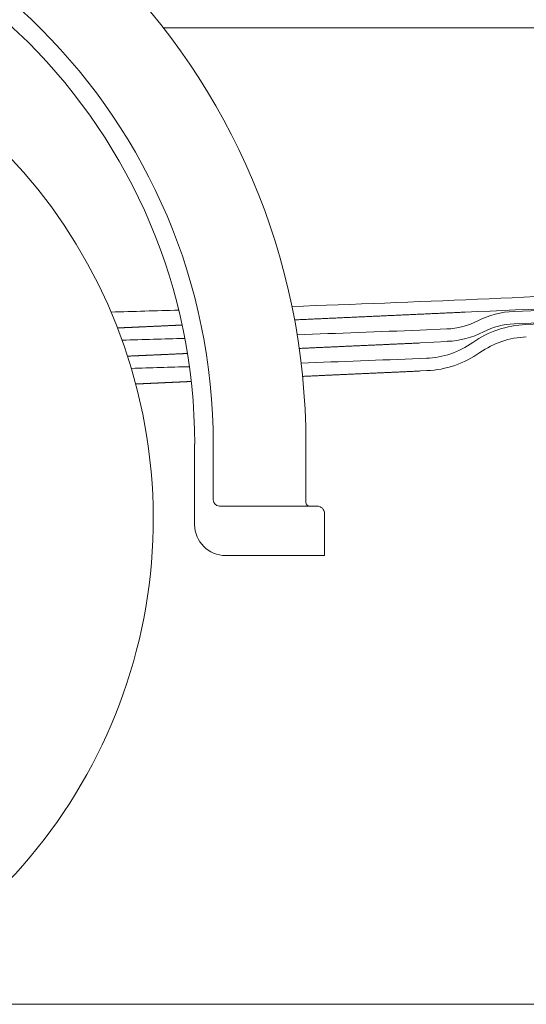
# Model space of a CAD drawing. Header units: metres. Extents: x -167 to 262, y -186 to 508.
# Tile 36 of 161: x 241.521 to 241.93, y -177.592 to -176.796. Entities that reach past the tile are written whole.
import ezdxf

# ---------------------------------------------------------------- set-up
doc = ezdxf.new("R2010")
doc.units = ezdxf.units.M
doc.header["$MEASUREMENT"] = 0

msp = doc.modelspace()

# ---------------------------------------------------------------- linework, layer by layer
at = {"color": 7, "linetype": 'Continuous', "lineweight": 13}
for p, q in [((241.90392, -176.80265), (241.63736, -176.80265)), ((242.75815, -176.80265), (241.71259, -176.80265)), ((242.04438, -177.02681), (241.92027, -177.03184)), ((242.04438, -177.02681), (241.92027, -177.03184)), ((242.04804, -177.03666), (241.92068, -177.04182)), ((242.04804, -177.03666), (241.92068, -177.04182)), ((242.04844, -177.03763), (241.93001, -177.04243)), ((242.04844, -177.03763), (241.93001, -177.04243)), ((241.86633, -177.04602), (241.84439, -177.04691)), ((241.86633, -177.04602), (241.84439, -177.04691)), ((241.86673, -177.056), (241.84482, -177.05731)), ((241.86673, -177.056), (241.84482, -177.05731)), ((241.84978, -177.06967), (241.84464, -177.06987)), ((241.85018, -177.07964), (241.84505, -177.07995)), ((241.66266, -177.13919), (241.66266, -177.2041)), ((241.67764, -177.13919), (241.67764, -177.18413)), ((241.75254, -177.13919), (241.75254, -177.18612)), ((241.68264, -177.18912), (241.76153, -177.18912)), ((241.76752, -177.22907), (241.76752, -177.19511)), ((241.68763, -177.22907), (241.76752, -177.22907)), ((246.01765, -177.59157), (235.55049, -177.59157))]:
    msp.add_line(p, q, dxfattribs=at)
at = {"color": 7, "linetype": 'Continuous', "lineweight": 13, "flags": 128}
for points in [[(241.88101, -177.0324), (241.87993, -177.03245), (241.87885, -177.0325), (241.87778, -177.03255), (241.8767, -177.0326), (241.87563, -177.03264), (241.87455, -177.03269), (241.87347, -177.03274), (241.8724, -177.03279), (241.87132, -177.03284), (241.87025, -177.03289), (241.86917, -177.03294), (241.86809, -177.03299), (241.86702, -177.03304), (241.86594, -177.03309), (241.86487, -177.03314), (241.86379, -177.03319), (241.86271, -177.03323), (241.86164, -177.03328), (241.86056, -177.03333), (241.85948, -177.03338), (241.85841, -177.03343), (241.85733, -177.03348), (241.85626, -177.03353), (241.85518, -177.03358), (241.8541, -177.03363), (241.85303, -177.03368), (241.85195, -177.03373), (241.85088, -177.03377), (241.8498, -177.03382), (241.84872, -177.03387), (241.84765, -177.03392), (241.84657, -177.03397), (241.8455, -177.03402), (241.84442, -177.03407), (241.84334, -177.03412), (241.84227, -177.03417), (241.84119, -177.03422), (241.84011, -177.03427), (241.83904, -177.03432), (241.83796, -177.03436), (241.83689, -177.03441), (241.83581, -177.03446), (241.83473, -177.03451), (241.83366, -177.03456), (241.83258, -177.03461), (241.83151, -177.03466), (241.83043, -177.03471), (241.82935, -177.03476), (241.82828, -177.03481), (241.8272, -177.03486), (241.82613, -177.0349), (241.82505, -177.03495), (241.82397, -177.035), (241.8229, -177.03505), (241.82182, -177.0351), (241.82075, -177.03515), (241.81967, -177.0352), (241.81859, -177.03525), (241.81752, -177.0353), (241.81644, -177.03535), (241.81536, -177.0354), (241.81429, -177.03544), (241.81321, -177.03549), (241.81214, -177.03554), (241.81106, -177.03559), (241.80998, -177.03564), (241.80891, -177.03569), (241.80783, -177.03574), (241.80676, -177.03579), (241.80568, -177.03584), (241.8046, -177.03589), (241.80353, -177.03594), (241.80245, -177.03599), (241.80138, -177.03603), (241.8003, -177.03608), (241.79922, -177.03613), (241.79815, -177.03618), (241.79707, -177.03623), (241.79599, -177.03628), (241.79492, -177.03633), (241.79384, -177.03638), (241.79277, -177.03643), (241.79169, -177.03648), (241.79061, -177.03653), (241.78954, -177.03657), (241.78846, -177.03662), (241.78739, -177.03667), (241.78631, -177.03672), (241.78523, -177.03677), (241.78416, -177.03682), (241.78308, -177.03687), (241.78201, -177.03692), (241.78093, -177.03697), (241.77985, -177.03702), (241.77878, -177.03707), (241.7777, -177.03712), (241.77662, -177.03716), (241.77555, -177.03721), (241.77447, -177.03726), (241.7734, -177.03731), (241.77232, -177.03736), (241.77124, -177.03741), (241.77017, -177.03746), (241.76909, -177.03751), (241.76802, -177.03756), (241.76694, -177.03761), (241.76586, -177.03766), (241.76479, -177.0377), (241.76371, -177.03775), (241.76264, -177.0378), (241.76156, -177.03785), (241.76048, -177.0379), (241.75941, -177.03795), (241.75833, -177.038), (241.75726, -177.03805), (241.75618, -177.0381), (241.7551, -177.03815), (241.75403, -177.0382), (241.75295, -177.03825), (241.75187, -177.03829), (241.7508, -177.03834), (241.74972, -177.03839), (241.74865, -177.03844), (241.74757, -177.03849), (241.74649, -177.03854), (241.74542, -177.03859), (241.74434, -177.03864), (241.74327, -177.03869)], [(241.88101, -177.0324), (241.87993, -177.03245), (241.87885, -177.0325), (241.87778, -177.03255), (241.8767, -177.0326), (241.87563, -177.03264), (241.87455, -177.03269), (241.87347, -177.03274), (241.8724, -177.03279), (241.87132, -177.03284), (241.87025, -177.03289), (241.86917, -177.03294), (241.86809, -177.03299), (241.86702, -177.03304), (241.86594, -177.03309), (241.86487, -177.03314), (241.86379, -177.03319), (241.86271, -177.03323), (241.86164, -177.03328), (241.86056, -177.03333), (241.85948, -177.03338), (241.85841, -177.03343), (241.85733, -177.03348), (241.85626, -177.03353), (241.85518, -177.03358), (241.8541, -177.03363), (241.85303, -177.03368), (241.85195, -177.03373), (241.85088, -177.03377), (241.8498, -177.03382), (241.84872, -177.03387), (241.84765, -177.03392), (241.84657, -177.03397), (241.8455, -177.03402), (241.84442, -177.03407), (241.84334, -177.03412), (241.84227, -177.03417), (241.84119, -177.03422), (241.84011, -177.03427), (241.83904, -177.03432), (241.83796, -177.03436), (241.83689, -177.03441), (241.83581, -177.03446), (241.83473, -177.03451), (241.83366, -177.03456), (241.83258, -177.03461), (241.83151, -177.03466), (241.83043, -177.03471), (241.82935, -177.03476), (241.82828, -177.03481), (241.8272, -177.03486), (241.82613, -177.0349), (241.82505, -177.03495), (241.82397, -177.035), (241.8229, -177.03505), (241.82182, -177.0351), (241.82075, -177.03515), (241.81967, -177.0352), (241.81859, -177.03525), (241.81752, -177.0353), (241.81644, -177.03535), (241.81536, -177.0354), (241.81429, -177.03544), (241.81321, -177.03549), (241.81214, -177.03554), (241.81106, -177.03559), (241.80998, -177.03564), (241.80891, -177.03569), (241.80783, -177.03574), (241.80676, -177.03579), (241.80568, -177.03584), (241.8046, -177.03589), (241.80353, -177.03594), (241.80245, -177.03599), (241.80138, -177.03603), (241.8003, -177.03608), (241.79922, -177.03613), (241.79815, -177.03618), (241.79707, -177.03623), (241.79599, -177.03628), (241.79492, -177.03633), (241.79384, -177.03638), (241.79277, -177.03643), (241.79169, -177.03648), (241.79061, -177.03653), (241.78954, -177.03657), (241.78846, -177.03662), (241.78739, -177.03667), (241.78631, -177.03672), (241.78523, -177.03677), (241.78416, -177.03682), (241.78308, -177.03687), (241.78201, -177.03692), (241.78093, -177.03697), (241.77985, -177.03702), (241.77878, -177.03707), (241.7777, -177.03712), (241.77662, -177.03716), (241.77555, -177.03721), (241.77447, -177.03726), (241.7734, -177.03731), (241.77232, -177.03736), (241.77124, -177.03741), (241.77017, -177.03746), (241.76909, -177.03751), (241.76802, -177.03756), (241.76694, -177.03761), (241.76586, -177.03766), (241.76479, -177.0377), (241.76371, -177.03775), (241.76264, -177.0378), (241.76156, -177.03785), (241.76048, -177.0379), (241.75941, -177.03795), (241.75833, -177.038), (241.75726, -177.03805), (241.75618, -177.0381), (241.7551, -177.03815), (241.75403, -177.0382), (241.75295, -177.03825), (241.75187, -177.03829), (241.7508, -177.03834), (241.74972, -177.03839), (241.74865, -177.03844), (241.74757, -177.03849), (241.74649, -177.03854), (241.74542, -177.03859), (241.74434, -177.03864), (241.74327, -177.03869)], [(241.65244, -177.04283), (241.65204, -177.04285), (241.65163, -177.04287), (241.65122, -177.04289), (241.65082, -177.04291), (241.65041, -177.04293), (241.65001, -177.04295), (241.6496, -177.04296), (241.64919, -177.04298), (241.64879, -177.043), (241.64838, -177.04302), (241.64797, -177.04304), (241.64757, -177.04306), (241.64716, -177.04308), (241.64675, -177.04309), (241.64635, -177.04311), (241.64594, -177.04313), (241.64554, -177.04315), (241.64513, -177.04317), (241.64472, -177.04319), (241.64432, -177.04321), (241.64391, -177.04322), (241.6435, -177.04324), (241.6431, -177.04326), (241.64269, -177.04328), (241.64229, -177.0433), (241.64188, -177.04332), (241.64147, -177.04333), (241.64107, -177.04335), (241.64066, -177.04337), (241.64025, -177.04339), (241.63985, -177.04341), (241.63944, -177.04343), (241.63903, -177.04345), (241.63863, -177.04346), (241.63822, -177.04348), (241.63782, -177.0435), (241.63741, -177.04352), (241.637, -177.04354), (241.6366, -177.04356), (241.63619, -177.04358), (241.63578, -177.04359), (241.63538, -177.04361), (241.63497, -177.04363), (241.63456, -177.04365), (241.63416, -177.04367), (241.63375, -177.04369), (241.63335, -177.04371), (241.63294, -177.04372), (241.63253, -177.04374), (241.63213, -177.04376), (241.63172, -177.04378), (241.63131, -177.0438), (241.63091, -177.04382), (241.6305, -177.04384), (241.6301, -177.04385), (241.62969, -177.04387), (241.62928, -177.04389), (241.62888, -177.04391), (241.62847, -177.04393), (241.62806, -177.04395), (241.62766, -177.04397), (241.62725, -177.04398), (241.62684, -177.044), (241.62644, -177.04402), (241.62603, -177.04404), (241.62563, -177.04406), (241.62522, -177.04408), (241.62481, -177.0441), (241.62441, -177.04411), (241.624, -177.04413), (241.62359, -177.04415), (241.62319, -177.04417), (241.62278, -177.04419), (241.62237, -177.04421), (241.62197, -177.04423), (241.62156, -177.04424), (241.62116, -177.04426), (241.62075, -177.04428), (241.62034, -177.0443), (241.61994, -177.04432), (241.61953, -177.04434), (241.61912, -177.04436), (241.61872, -177.04437), (241.61831, -177.04439), (241.6179, -177.04441), (241.6175, -177.04443), (241.61709, -177.04445), (241.61669, -177.04447), (241.61628, -177.04449), (241.61587, -177.0445), (241.61547, -177.04452), (241.61506, -177.04454), (241.61465, -177.04456), (241.61425, -177.04458), (241.61384, -177.0446), (241.61344, -177.04461), (241.61303, -177.04463), (241.61262, -177.04465), (241.61222, -177.04467), (241.61181, -177.04469), (241.6114, -177.04471), (241.611, -177.04473), (241.61059, -177.04474), (241.61018, -177.04476), (241.60978, -177.04478), (241.60937, -177.0448), (241.60897, -177.04482), (241.60856, -177.04484), (241.60815, -177.04486), (241.60775, -177.04487), (241.60734, -177.04489), (241.60693, -177.04491), (241.60653, -177.04493), (241.60612, -177.04495), (241.60571, -177.04497), (241.60531, -177.04499), (241.6049, -177.045), (241.6045, -177.04502), (241.60409, -177.04504), (241.60368, -177.04506), (241.60328, -177.04508), (241.60287, -177.0451), (241.60246, -177.04512), (241.60206, -177.04513), (241.60165, -177.04515), (241.60124, -177.04517), (241.60084, -177.04519), (241.60043, -177.04521)], [(241.65244, -177.04283), (241.65204, -177.04285), (241.65163, -177.04287), (241.65122, -177.04289), (241.65082, -177.04291), (241.65041, -177.04293), (241.65001, -177.04295), (241.6496, -177.04296), (241.64919, -177.04298), (241.64879, -177.043), (241.64838, -177.04302), (241.64797, -177.04304), (241.64757, -177.04306), (241.64716, -177.04308), (241.64675, -177.04309), (241.64635, -177.04311), (241.64594, -177.04313), (241.64554, -177.04315), (241.64513, -177.04317), (241.64472, -177.04319), (241.64432, -177.04321), (241.64391, -177.04322), (241.6435, -177.04324), (241.6431, -177.04326), (241.64269, -177.04328), (241.64229, -177.0433), (241.64188, -177.04332), (241.64147, -177.04333), (241.64107, -177.04335), (241.64066, -177.04337), (241.64025, -177.04339), (241.63985, -177.04341), (241.63944, -177.04343), (241.63903, -177.04345), (241.63863, -177.04346), (241.63822, -177.04348), (241.63782, -177.0435), (241.63741, -177.04352), (241.637, -177.04354), (241.6366, -177.04356), (241.63619, -177.04358), (241.63578, -177.04359), (241.63538, -177.04361), (241.63497, -177.04363), (241.63456, -177.04365), (241.63416, -177.04367), (241.63375, -177.04369), (241.63335, -177.04371), (241.63294, -177.04372), (241.63253, -177.04374), (241.63213, -177.04376), (241.63172, -177.04378), (241.63131, -177.0438), (241.63091, -177.04382), (241.6305, -177.04384), (241.6301, -177.04385), (241.62969, -177.04387), (241.62928, -177.04389), (241.62888, -177.04391), (241.62847, -177.04393), (241.62806, -177.04395), (241.62766, -177.04397), (241.62725, -177.04398), (241.62684, -177.044), (241.62644, -177.04402), (241.62603, -177.04404), (241.62563, -177.04406), (241.62522, -177.04408), (241.62481, -177.0441), (241.62441, -177.04411), (241.624, -177.04413), (241.62359, -177.04415), (241.62319, -177.04417), (241.62278, -177.04419), (241.62237, -177.04421), (241.62197, -177.04423), (241.62156, -177.04424), (241.62116, -177.04426), (241.62075, -177.04428), (241.62034, -177.0443), (241.61994, -177.04432), (241.61953, -177.04434), (241.61912, -177.04436), (241.61872, -177.04437), (241.61831, -177.04439), (241.6179, -177.04441), (241.6175, -177.04443), (241.61709, -177.04445), (241.61669, -177.04447), (241.61628, -177.04449), (241.61587, -177.0445), (241.61547, -177.04452), (241.61506, -177.04454), (241.61465, -177.04456), (241.61425, -177.04458), (241.61384, -177.0446), (241.61344, -177.04461), (241.61303, -177.04463), (241.61262, -177.04465), (241.61222, -177.04467), (241.61181, -177.04469), (241.6114, -177.04471), (241.611, -177.04473), (241.61059, -177.04474), (241.61018, -177.04476), (241.60978, -177.04478), (241.60937, -177.0448), (241.60897, -177.04482), (241.60856, -177.04484), (241.60815, -177.04486), (241.60775, -177.04487), (241.60734, -177.04489), (241.60693, -177.04491), (241.60653, -177.04493), (241.60612, -177.04495), (241.60571, -177.04497), (241.60531, -177.04499), (241.6049, -177.045), (241.6045, -177.04502), (241.60409, -177.04504), (241.60368, -177.04506), (241.60328, -177.04508), (241.60287, -177.0451), (241.60246, -177.04512), (241.60206, -177.04513), (241.60165, -177.04515), (241.60124, -177.04517), (241.60084, -177.04519), (241.60043, -177.04521)], [(241.84482, -177.05731), (241.84405, -177.05735), (241.84329, -177.05738), (241.84252, -177.05741), (241.84176, -177.05745), (241.841, -177.05748), (241.84023, -177.05752), (241.83947, -177.05755), (241.8387, -177.05759), (241.83794, -177.05762), (241.83718, -177.05766), (241.83641, -177.05769), (241.83565, -177.05773), (241.83489, -177.05776), (241.83412, -177.05779), (241.83336, -177.05783), (241.83259, -177.05786), (241.83183, -177.0579), (241.83107, -177.05793), (241.8303, -177.05797), (241.82954, -177.058), (241.82878, -177.05804), (241.82801, -177.05807), (241.82725, -177.0581), (241.82648, -177.05814), (241.82572, -177.05817), (241.82496, -177.05821), (241.82419, -177.05824), (241.82343, -177.05828), (241.82266, -177.05831), (241.8219, -177.05835), (241.82114, -177.05838), (241.82037, -177.05841), (241.81961, -177.05845), (241.81885, -177.05848), (241.81808, -177.05852), (241.81732, -177.05855), (241.81655, -177.05859), (241.81579, -177.05862), (241.81503, -177.05866), (241.81426, -177.05869), (241.8135, -177.05872), (241.81274, -177.05876), (241.81197, -177.05879), (241.81121, -177.05883), (241.81044, -177.05886), (241.80968, -177.0589), (241.80892, -177.05893), (241.80815, -177.05897), (241.80739, -177.059), (241.80663, -177.05904), (241.80586, -177.05907), (241.8051, -177.0591), (241.80433, -177.05914), (241.80357, -177.05917), (241.80281, -177.05921), (241.80204, -177.05924), (241.80128, -177.05928), (241.80051, -177.05931), (241.79975, -177.05935), (241.79899, -177.05938), (241.79822, -177.05941), (241.79746, -177.05945), (241.7967, -177.05948), (241.79593, -177.05952), (241.79517, -177.05955), (241.7944, -177.05959), (241.79364, -177.05962), (241.79288, -177.05966), (241.79211, -177.05969), (241.79135, -177.05972), (241.79059, -177.05976), (241.78982, -177.05979), (241.78906, -177.05983), (241.78829, -177.05986), (241.78753, -177.0599), (241.78677, -177.05993), (241.786, -177.05997), (241.78524, -177.06), (241.78447, -177.06003), (241.78371, -177.06007), (241.78295, -177.0601), (241.78218, -177.06014), (241.78142, -177.06017), (241.78066, -177.06021), (241.77989, -177.06024), (241.77913, -177.06028), (241.77836, -177.06031), (241.7776, -177.06035), (241.77684, -177.06038), (241.77607, -177.06041), (241.77531, -177.06045), (241.77455, -177.06048), (241.77378, -177.06052), (241.77302, -177.06055), (241.77225, -177.06059), (241.77149, -177.06062), (241.77073, -177.06066), (241.76996, -177.06069), (241.7692, -177.06072), (241.76844, -177.06076), (241.76767, -177.06079), (241.76691, -177.06083), (241.76614, -177.06086), (241.76538, -177.0609), (241.76462, -177.06093), (241.76385, -177.06097), (241.76309, -177.061), (241.76232, -177.06103), (241.76156, -177.06107), (241.7608, -177.0611), (241.76003, -177.06114), (241.75927, -177.06117), (241.75851, -177.06121), (241.75774, -177.06124), (241.75698, -177.06128), (241.75621, -177.06131), (241.75545, -177.06134), (241.75469, -177.06138), (241.75392, -177.06141), (241.75316, -177.06145), (241.7524, -177.06148), (241.75163, -177.06152), (241.75087, -177.06155), (241.7501, -177.06159), (241.74934, -177.06162), (241.74858, -177.06166), (241.74781, -177.06169), (241.74705, -177.06172)], [(241.84482, -177.05731), (241.84405, -177.05735), (241.84329, -177.05738), (241.84252, -177.05741), (241.84176, -177.05745), (241.841, -177.05748), (241.84023, -177.05752), (241.83947, -177.05755), (241.8387, -177.05759), (241.83794, -177.05762), (241.83718, -177.05766), (241.83641, -177.05769), (241.83565, -177.05773), (241.83489, -177.05776), (241.83412, -177.05779), (241.83336, -177.05783), (241.83259, -177.05786), (241.83183, -177.0579), (241.83107, -177.05793), (241.8303, -177.05797), (241.82954, -177.058), (241.82878, -177.05804), (241.82801, -177.05807), (241.82725, -177.0581), (241.82648, -177.05814), (241.82572, -177.05817), (241.82496, -177.05821), (241.82419, -177.05824), (241.82343, -177.05828), (241.82266, -177.05831), (241.8219, -177.05835), (241.82114, -177.05838), (241.82037, -177.05841), (241.81961, -177.05845), (241.81885, -177.05848), (241.81808, -177.05852), (241.81732, -177.05855), (241.81655, -177.05859), (241.81579, -177.05862), (241.81503, -177.05866), (241.81426, -177.05869), (241.8135, -177.05872), (241.81274, -177.05876), (241.81197, -177.05879), (241.81121, -177.05883), (241.81044, -177.05886), (241.80968, -177.0589), (241.80892, -177.05893), (241.80815, -177.05897), (241.80739, -177.059), (241.80663, -177.05904), (241.80586, -177.05907), (241.8051, -177.0591), (241.80433, -177.05914), (241.80357, -177.05917), (241.80281, -177.05921), (241.80204, -177.05924), (241.80128, -177.05928), (241.80051, -177.05931), (241.79975, -177.05935), (241.79899, -177.05938), (241.79822, -177.05941), (241.79746, -177.05945), (241.7967, -177.05948), (241.79593, -177.05952), (241.79517, -177.05955), (241.7944, -177.05959), (241.79364, -177.05962), (241.79288, -177.05966), (241.79211, -177.05969), (241.79135, -177.05972), (241.79059, -177.05976), (241.78982, -177.05979), (241.78906, -177.05983), (241.78829, -177.05986), (241.78753, -177.0599), (241.78677, -177.05993), (241.786, -177.05997), (241.78524, -177.06), (241.78447, -177.06003), (241.78371, -177.06007), (241.78295, -177.0601), (241.78218, -177.06014), (241.78142, -177.06017), (241.78066, -177.06021), (241.77989, -177.06024), (241.77913, -177.06028), (241.77836, -177.06031), (241.7776, -177.06035), (241.77684, -177.06038), (241.77607, -177.06041), (241.77531, -177.06045), (241.77455, -177.06048), (241.77378, -177.06052), (241.77302, -177.06055), (241.77225, -177.06059), (241.77149, -177.06062), (241.77073, -177.06066), (241.76996, -177.06069), (241.7692, -177.06072), (241.76844, -177.06076), (241.76767, -177.06079), (241.76691, -177.06083), (241.76614, -177.06086), (241.76538, -177.0609), (241.76462, -177.06093), (241.76385, -177.06097), (241.76309, -177.061), (241.76232, -177.06103), (241.76156, -177.06107), (241.7608, -177.0611), (241.76003, -177.06114), (241.75927, -177.06117), (241.75851, -177.06121), (241.75774, -177.06124), (241.75698, -177.06128), (241.75621, -177.06131), (241.75545, -177.06134), (241.75469, -177.06138), (241.75392, -177.06141), (241.75316, -177.06145), (241.7524, -177.06148), (241.75163, -177.06152), (241.75087, -177.06155), (241.7501, -177.06159), (241.74934, -177.06162), (241.74858, -177.06166), (241.74781, -177.06169), (241.74705, -177.06172)], [(241.65676, -177.0658), (241.65639, -177.06582), (241.65601, -177.06583), (241.65563, -177.06585), (241.65525, -177.06587), (241.65488, -177.06588), (241.6545, -177.0659), (241.65412, -177.06592), (241.65375, -177.06594), (241.65337, -177.06595), (241.65299, -177.06597), (241.65262, -177.06599), (241.65224, -177.066), (241.65186, -177.06602), (241.65149, -177.06604), (241.65111, -177.06605), (241.65073, -177.06607), (241.65036, -177.06609), (241.64998, -177.06611), (241.6496, -177.06612), (241.64922, -177.06614), (241.64885, -177.06616), (241.64847, -177.06617), (241.64809, -177.06619), (241.64772, -177.06621), (241.64734, -177.06622), (241.64696, -177.06624), (241.64659, -177.06626), (241.64621, -177.06628), (241.64583, -177.06629), (241.64546, -177.06631), (241.64508, -177.06633), (241.6447, -177.06634), (241.64433, -177.06636), (241.64395, -177.06638), (241.64357, -177.06639), (241.64319, -177.06641), (241.64282, -177.06643), (241.64244, -177.06645), (241.64206, -177.06646), (241.64169, -177.06648), (241.64131, -177.0665), (241.64093, -177.06651), (241.64056, -177.06653), (241.64018, -177.06655), (241.6398, -177.06656), (241.63943, -177.06658), (241.63905, -177.0666), (241.63867, -177.06662), (241.63829, -177.06663), (241.63792, -177.06665), (241.63754, -177.06667), (241.63716, -177.06668), (241.63679, -177.0667), (241.63641, -177.06672), (241.63603, -177.06673), (241.63566, -177.06675), (241.63528, -177.06677), (241.6349, -177.06679), (241.63453, -177.0668), (241.63415, -177.06682), (241.63377, -177.06684), (241.6334, -177.06685), (241.63302, -177.06687), (241.63264, -177.06689), (241.63226, -177.0669), (241.63189, -177.06692), (241.63151, -177.06694), (241.63113, -177.06696), (241.63076, -177.06697), (241.63038, -177.06699), (241.63, -177.06701), (241.62963, -177.06702), (241.62925, -177.06704), (241.62887, -177.06706), (241.6285, -177.06708), (241.62812, -177.06709), (241.62774, -177.06711), (241.62736, -177.06713), (241.62699, -177.06714), (241.62661, -177.06716), (241.62623, -177.06718), (241.62586, -177.06719), (241.62548, -177.06721), (241.6251, -177.06723), (241.62473, -177.06725), (241.62435, -177.06726), (241.62397, -177.06728), (241.6236, -177.0673), (241.62322, -177.06731), (241.62284, -177.06733), (241.62247, -177.06735), (241.62209, -177.06736), (241.62171, -177.06738), (241.62133, -177.0674), (241.62096, -177.06742), (241.62058, -177.06743), (241.6202, -177.06745), (241.61983, -177.06747), (241.61945, -177.06748), (241.61907, -177.0675), (241.6187, -177.06752), (241.61832, -177.06753), (241.61794, -177.06755), (241.61757, -177.06757), (241.61719, -177.06759), (241.61681, -177.0676), (241.61644, -177.06762), (241.61606, -177.06764), (241.61568, -177.06765), (241.6153, -177.06767), (241.61493, -177.06769), (241.61455, -177.0677), (241.61417, -177.06772), (241.6138, -177.06774), (241.61342, -177.06776), (241.61304, -177.06777), (241.61267, -177.06779), (241.61229, -177.06781), (241.61191, -177.06782), (241.61154, -177.06784), (241.61116, -177.06786), (241.61078, -177.06787), (241.6104, -177.06789), (241.61003, -177.06791), (241.60965, -177.06793), (241.60927, -177.06794), (241.6089, -177.06796), (241.60852, -177.06798)], [(241.65676, -177.0658), (241.65639, -177.06582), (241.65601, -177.06583), (241.65563, -177.06585), (241.65525, -177.06587), (241.65488, -177.06588), (241.6545, -177.0659), (241.65412, -177.06592), (241.65375, -177.06594), (241.65337, -177.06595), (241.65299, -177.06597), (241.65262, -177.06599), (241.65224, -177.066), (241.65186, -177.06602), (241.65149, -177.06604), (241.65111, -177.06605), (241.65073, -177.06607), (241.65036, -177.06609), (241.64998, -177.06611), (241.6496, -177.06612), (241.64922, -177.06614), (241.64885, -177.06616), (241.64847, -177.06617), (241.64809, -177.06619), (241.64772, -177.06621), (241.64734, -177.06622), (241.64696, -177.06624), (241.64659, -177.06626), (241.64621, -177.06628), (241.64583, -177.06629), (241.64546, -177.06631), (241.64508, -177.06633), (241.6447, -177.06634), (241.64433, -177.06636), (241.64395, -177.06638), (241.64357, -177.06639), (241.64319, -177.06641), (241.64282, -177.06643), (241.64244, -177.06645), (241.64206, -177.06646), (241.64169, -177.06648), (241.64131, -177.0665), (241.64093, -177.06651), (241.64056, -177.06653), (241.64018, -177.06655), (241.6398, -177.06656), (241.63943, -177.06658), (241.63905, -177.0666), (241.63867, -177.06662), (241.63829, -177.06663), (241.63792, -177.06665), (241.63754, -177.06667), (241.63716, -177.06668), (241.63679, -177.0667), (241.63641, -177.06672), (241.63603, -177.06673), (241.63566, -177.06675), (241.63528, -177.06677), (241.6349, -177.06679), (241.63453, -177.0668), (241.63415, -177.06682), (241.63377, -177.06684), (241.6334, -177.06685), (241.63302, -177.06687), (241.63264, -177.06689), (241.63226, -177.0669), (241.63189, -177.06692), (241.63151, -177.06694), (241.63113, -177.06696), (241.63076, -177.06697), (241.63038, -177.06699), (241.63, -177.06701), (241.62963, -177.06702), (241.62925, -177.06704), (241.62887, -177.06706), (241.6285, -177.06708), (241.62812, -177.06709), (241.62774, -177.06711), (241.62736, -177.06713), (241.62699, -177.06714), (241.62661, -177.06716), (241.62623, -177.06718), (241.62586, -177.06719), (241.62548, -177.06721), (241.6251, -177.06723), (241.62473, -177.06725), (241.62435, -177.06726), (241.62397, -177.06728), (241.6236, -177.0673), (241.62322, -177.06731), (241.62284, -177.06733), (241.62247, -177.06735), (241.62209, -177.06736), (241.62171, -177.06738), (241.62133, -177.0674), (241.62096, -177.06742), (241.62058, -177.06743), (241.6202, -177.06745), (241.61983, -177.06747), (241.61945, -177.06748), (241.61907, -177.0675), (241.6187, -177.06752), (241.61832, -177.06753), (241.61794, -177.06755), (241.61757, -177.06757), (241.61719, -177.06759), (241.61681, -177.0676), (241.61644, -177.06762), (241.61606, -177.06764), (241.61568, -177.06765), (241.6153, -177.06767), (241.61493, -177.06769), (241.61455, -177.0677), (241.61417, -177.06772), (241.6138, -177.06774), (241.61342, -177.06776), (241.61304, -177.06777), (241.61267, -177.06779), (241.61229, -177.06781), (241.61191, -177.06782), (241.61154, -177.06784), (241.61116, -177.06786), (241.61078, -177.06787), (241.6104, -177.06789), (241.61003, -177.06791), (241.60965, -177.06793), (241.60927, -177.06794), (241.6089, -177.06796), (241.60852, -177.06798)], [(241.84505, -177.07995), (241.84431, -177.07999), (241.84356, -177.08002), (241.84282, -177.08006), (241.84207, -177.08009), (241.84133, -177.08012), (241.84059, -177.08016), (241.83984, -177.08019), (241.8391, -177.08023), (241.83835, -177.08026), (241.83761, -177.0803), (241.83686, -177.08033), (241.83612, -177.08036), (241.83538, -177.0804), (241.83463, -177.08043), (241.83389, -177.08047), (241.83314, -177.0805), (241.8324, -177.08053), (241.83165, -177.08057), (241.83091, -177.0806), (241.83017, -177.08064), (241.82942, -177.08067), (241.82868, -177.0807), (241.82793, -177.08074), (241.82719, -177.08077), (241.82645, -177.08081), (241.8257, -177.08084), (241.82496, -177.08087), (241.82421, -177.08091), (241.82347, -177.08094), (241.82272, -177.08098), (241.82198, -177.08101), (241.82124, -177.08104), (241.82049, -177.08108), (241.81975, -177.08111), (241.819, -177.08115), (241.81826, -177.08118), (241.81751, -177.08121), (241.81677, -177.08125), (241.81603, -177.08128), (241.81528, -177.08132), (241.81454, -177.08135), (241.81379, -177.08138), (241.81305, -177.08142), (241.81231, -177.08145), (241.81156, -177.08149), (241.81082, -177.08152), (241.81007, -177.08155), (241.80933, -177.08159), (241.80858, -177.08162), (241.80784, -177.08166), (241.8071, -177.08169), (241.80635, -177.08172), (241.80561, -177.08176), (241.80486, -177.08179), (241.80412, -177.08183), (241.80337, -177.08186), (241.80263, -177.08189), (241.80189, -177.08193), (241.80114, -177.08196), (241.8004, -177.082), (241.79965, -177.08203), (241.79891, -177.08206), (241.79816, -177.0821), (241.79742, -177.08213), (241.79668, -177.08217), (241.79593, -177.0822), (241.79519, -177.08224), (241.79444, -177.08227), (241.7937, -177.0823), (241.79296, -177.08234), (241.79221, -177.08237), (241.79147, -177.08241), (241.79072, -177.08244), (241.78998, -177.08247), (241.78923, -177.08251), (241.78849, -177.08254), (241.78775, -177.08258), (241.787, -177.08261), (241.78626, -177.08264), (241.78551, -177.08268), (241.78477, -177.08271), (241.78402, -177.08275), (241.78328, -177.08278), (241.78254, -177.08281), (241.78179, -177.08285), (241.78105, -177.08288), (241.7803, -177.08292), (241.77956, -177.08295), (241.77882, -177.08298), (241.77807, -177.08302), (241.77733, -177.08305), (241.77658, -177.08309), (241.77584, -177.08312), (241.77509, -177.08315), (241.77435, -177.08319), (241.77361, -177.08322), (241.77286, -177.08326), (241.77212, -177.08329), (241.77137, -177.08332), (241.77063, -177.08336), (241.76988, -177.08339), (241.76914, -177.08343), (241.7684, -177.08346), (241.76765, -177.08349), (241.76691, -177.08353), (241.76616, -177.08356), (241.76542, -177.0836), (241.76467, -177.08363), (241.76393, -177.08366), (241.76319, -177.0837), (241.76244, -177.08373), (241.7617, -177.08377), (241.76095, -177.0838), (241.76021, -177.08383), (241.75947, -177.08387), (241.75872, -177.0839), (241.75798, -177.08394), (241.75723, -177.08397), (241.75649, -177.084), (241.75574, -177.08404), (241.755, -177.08407), (241.75426, -177.08411), (241.75351, -177.08414), (241.75277, -177.08418), (241.75202, -177.08421), (241.75128, -177.08424), (241.75053, -177.08428), (241.74979, -177.08431)], [(241.84505, -177.07995), (241.84431, -177.07999), (241.84356, -177.08002), (241.84282, -177.08006), (241.84207, -177.08009), (241.84133, -177.08012), (241.84059, -177.08016), (241.83984, -177.08019), (241.8391, -177.08023), (241.83835, -177.08026), (241.83761, -177.0803), (241.83686, -177.08033), (241.83612, -177.08036), (241.83538, -177.0804), (241.83463, -177.08043), (241.83389, -177.08047), (241.83314, -177.0805), (241.8324, -177.08053), (241.83165, -177.08057), (241.83091, -177.0806), (241.83017, -177.08064), (241.82942, -177.08067), (241.82868, -177.0807), (241.82793, -177.08074), (241.82719, -177.08077), (241.82645, -177.08081), (241.8257, -177.08084), (241.82496, -177.08087), (241.82421, -177.08091), (241.82347, -177.08094), (241.82272, -177.08098), (241.82198, -177.08101), (241.82124, -177.08104), (241.82049, -177.08108), (241.81975, -177.08111), (241.819, -177.08115), (241.81826, -177.08118), (241.81751, -177.08121), (241.81677, -177.08125), (241.81603, -177.08128), (241.81528, -177.08132), (241.81454, -177.08135), (241.81379, -177.08138), (241.81305, -177.08142), (241.81231, -177.08145), (241.81156, -177.08149), (241.81082, -177.08152), (241.81007, -177.08155), (241.80933, -177.08159), (241.80858, -177.08162), (241.80784, -177.08166), (241.8071, -177.08169), (241.80635, -177.08172), (241.80561, -177.08176), (241.80486, -177.08179), (241.80412, -177.08183), (241.80337, -177.08186), (241.80263, -177.08189), (241.80189, -177.08193), (241.80114, -177.08196), (241.8004, -177.082), (241.79965, -177.08203), (241.79891, -177.08206), (241.79816, -177.0821), (241.79742, -177.08213), (241.79668, -177.08217), (241.79593, -177.0822), (241.79519, -177.08224), (241.79444, -177.08227), (241.7937, -177.0823), (241.79296, -177.08234), (241.79221, -177.08237), (241.79147, -177.08241), (241.79072, -177.08244), (241.78998, -177.08247), (241.78923, -177.08251), (241.78849, -177.08254), (241.78775, -177.08258), (241.787, -177.08261), (241.78626, -177.08264), (241.78551, -177.08268), (241.78477, -177.08271), (241.78402, -177.08275), (241.78328, -177.08278), (241.78254, -177.08281), (241.78179, -177.08285), (241.78105, -177.08288), (241.7803, -177.08292), (241.77956, -177.08295), (241.77882, -177.08298), (241.77807, -177.08302), (241.77733, -177.08305), (241.77658, -177.08309), (241.77584, -177.08312), (241.77509, -177.08315), (241.77435, -177.08319), (241.77361, -177.08322), (241.77286, -177.08326), (241.77212, -177.08329), (241.77137, -177.08332), (241.77063, -177.08336), (241.76988, -177.08339), (241.76914, -177.08343), (241.7684, -177.08346), (241.76765, -177.08349), (241.76691, -177.08353), (241.76616, -177.08356), (241.76542, -177.0836), (241.76467, -177.08363), (241.76393, -177.08366), (241.76319, -177.0837), (241.76244, -177.08373), (241.7617, -177.08377), (241.76095, -177.0838), (241.76021, -177.08383), (241.75947, -177.08387), (241.75872, -177.0839), (241.75798, -177.08394), (241.75723, -177.08397), (241.75649, -177.084), (241.75574, -177.08404), (241.755, -177.08407), (241.75426, -177.08411), (241.75351, -177.08414), (241.75277, -177.08418), (241.75202, -177.08421), (241.75128, -177.08424), (241.75053, -177.08428), (241.74979, -177.08431)], [(241.65985, -177.08842), (241.6595, -177.08844), (241.65915, -177.08846), (241.6588, -177.08847), (241.65845, -177.08849), (241.6581, -177.0885), (241.65775, -177.08852), (241.6574, -177.08854), (241.65705, -177.08855), (241.6567, -177.08857), (241.65635, -177.08858), (241.65601, -177.0886), (241.65566, -177.08862), (241.65531, -177.08863), (241.65496, -177.08865), (241.65461, -177.08866), (241.65426, -177.08868), (241.65391, -177.0887), (241.65356, -177.08871), (241.65321, -177.08873), (241.65286, -177.08874), (241.65251, -177.08876), (241.65216, -177.08878), (241.65181, -177.08879), (241.65146, -177.08881), (241.65111, -177.08882), (241.65076, -177.08884), (241.65041, -177.08886), (241.65007, -177.08887), (241.64972, -177.08889), (241.64937, -177.0889), (241.64902, -177.08892), (241.64867, -177.08894), (241.64832, -177.08895), (241.64797, -177.08897), (241.64762, -177.08898), (241.64727, -177.089), (241.64692, -177.08902), (241.64657, -177.08903), (241.64622, -177.08905), (241.64587, -177.08906), (241.64552, -177.08908), (241.64517, -177.0891), (241.64482, -177.08911), (241.64447, -177.08913), (241.64412, -177.08914), (241.64378, -177.08916), (241.64343, -177.08918), (241.64308, -177.08919), (241.64273, -177.08921), (241.64238, -177.08922), (241.64203, -177.08924), (241.64168, -177.08926), (241.64133, -177.08927), (241.64098, -177.08929), (241.64063, -177.0893), (241.64028, -177.08932), (241.63993, -177.08934), (241.63958, -177.08935), (241.63923, -177.08937), (241.63888, -177.08938), (241.63853, -177.0894), (241.63818, -177.08942), (241.63783, -177.08943), (241.63749, -177.08945), (241.63714, -177.08946), (241.63679, -177.08948), (241.63644, -177.0895), (241.63609, -177.08951), (241.63574, -177.08953), (241.63539, -177.08954), (241.63504, -177.08956), (241.63469, -177.08958), (241.63434, -177.08959), (241.63399, -177.08961), (241.63364, -177.08962), (241.63329, -177.08964), (241.63294, -177.08966), (241.63259, -177.08967), (241.63224, -177.08969), (241.63189, -177.0897), (241.63154, -177.08972), (241.6312, -177.08973), (241.63085, -177.08975), (241.6305, -177.08977), (241.63015, -177.08978), (241.6298, -177.0898), (241.62945, -177.08981), (241.6291, -177.08983), (241.62875, -177.08985), (241.6284, -177.08986), (241.62805, -177.08988), (241.6277, -177.08989), (241.62735, -177.08991), (241.627, -177.08993), (241.62665, -177.08994), (241.6263, -177.08996), (241.62595, -177.08997), (241.6256, -177.08999), (241.62525, -177.09001), (241.62491, -177.09002), (241.62456, -177.09004), (241.62421, -177.09005), (241.62386, -177.09007), (241.62351, -177.09009), (241.62316, -177.0901), (241.62281, -177.09012), (241.62246, -177.09013), (241.62211, -177.09015), (241.62176, -177.09017), (241.62141, -177.09018), (241.62106, -177.0902), (241.62071, -177.09021), (241.62036, -177.09023), (241.62001, -177.09025), (241.61966, -177.09026), (241.61931, -177.09028), (241.61897, -177.09029), (241.61862, -177.09031), (241.61827, -177.09033), (241.61792, -177.09034), (241.61757, -177.09036), (241.61722, -177.09037), (241.61687, -177.09039), (241.61652, -177.09041), (241.61617, -177.09042), (241.61582, -177.09044), (241.61547, -177.09045), (241.61512, -177.09047)], [(241.65985, -177.08842), (241.6595, -177.08844), (241.65915, -177.08846), (241.6588, -177.08847), (241.65845, -177.08849), (241.6581, -177.0885), (241.65775, -177.08852), (241.6574, -177.08854), (241.65705, -177.08855), (241.6567, -177.08857), (241.65635, -177.08858), (241.65601, -177.0886), (241.65566, -177.08862), (241.65531, -177.08863), (241.65496, -177.08865), (241.65461, -177.08866), (241.65426, -177.08868), (241.65391, -177.0887), (241.65356, -177.08871), (241.65321, -177.08873), (241.65286, -177.08874), (241.65251, -177.08876), (241.65216, -177.08878), (241.65181, -177.08879), (241.65146, -177.08881), (241.65111, -177.08882), (241.65076, -177.08884), (241.65041, -177.08886), (241.65007, -177.08887), (241.64972, -177.08889), (241.64937, -177.0889), (241.64902, -177.08892), (241.64867, -177.08894), (241.64832, -177.08895), (241.64797, -177.08897), (241.64762, -177.08898), (241.64727, -177.089), (241.64692, -177.08902), (241.64657, -177.08903), (241.64622, -177.08905), (241.64587, -177.08906), (241.64552, -177.08908), (241.64517, -177.0891), (241.64482, -177.08911), (241.64447, -177.08913), (241.64412, -177.08914), (241.64378, -177.08916), (241.64343, -177.08918), (241.64308, -177.08919), (241.64273, -177.08921), (241.64238, -177.08922), (241.64203, -177.08924), (241.64168, -177.08926), (241.64133, -177.08927), (241.64098, -177.08929), (241.64063, -177.0893), (241.64028, -177.08932), (241.63993, -177.08934), (241.63958, -177.08935), (241.63923, -177.08937), (241.63888, -177.08938), (241.63853, -177.0894), (241.63818, -177.08942), (241.63783, -177.08943), (241.63749, -177.08945), (241.63714, -177.08946), (241.63679, -177.08948), (241.63644, -177.0895), (241.63609, -177.08951), (241.63574, -177.08953), (241.63539, -177.08954), (241.63504, -177.08956), (241.63469, -177.08958), (241.63434, -177.08959), (241.63399, -177.08961), (241.63364, -177.08962), (241.63329, -177.08964), (241.63294, -177.08966), (241.63259, -177.08967), (241.63224, -177.08969), (241.63189, -177.0897), (241.63154, -177.08972), (241.6312, -177.08973), (241.63085, -177.08975), (241.6305, -177.08977), (241.63015, -177.08978), (241.6298, -177.0898), (241.62945, -177.08981), (241.6291, -177.08983), (241.62875, -177.08985), (241.6284, -177.08986), (241.62805, -177.08988), (241.6277, -177.08989), (241.62735, -177.08991), (241.627, -177.08993), (241.62665, -177.08994), (241.6263, -177.08996), (241.62595, -177.08997), (241.6256, -177.08999), (241.62525, -177.09001), (241.62491, -177.09002), (241.62456, -177.09004), (241.62421, -177.09005), (241.62386, -177.09007), (241.62351, -177.09009), (241.62316, -177.0901), (241.62281, -177.09012), (241.62246, -177.09013), (241.62211, -177.09015), (241.62176, -177.09017), (241.62141, -177.09018), (241.62106, -177.0902), (241.62071, -177.09021), (241.62036, -177.09023), (241.62001, -177.09025), (241.61966, -177.09026), (241.61931, -177.09028), (241.61897, -177.09029), (241.61862, -177.09031), (241.61827, -177.09033), (241.61792, -177.09034), (241.61757, -177.09036), (241.61722, -177.09037), (241.61687, -177.09039), (241.61652, -177.09041), (241.61617, -177.09042), (241.61582, -177.09044), (241.61547, -177.09045), (241.61512, -177.09047)]]:
    msp.add_lwpolyline(points, dxfattribs=at)
at = {"color": 7, "linetype": 'Continuous', "lineweight": 13}
for centre, radius, start, end in [((241.2033, -177.13919), 0.54924, 0, 180), ((241.2033, -177.13919), 0.47435, 0, 180), ((241.2033, -177.13919), 0.45937, 0, 180), ((241.2033, -177.19911), 0.42591, 292.86046, 247.13954), ((241.10392, -158.76413), 18.27481, 271.998205, 272.938774), ((241.10392, -158.76413), 18.27481, 271.998205, 272.938774), ((241.10392, -158.76413), 18.28479, 272.435752, 272.946217), ((241.10392, -158.76413), 18.28479, 272.435752, 272.946217), ((241.10392, -158.76413), 18.27481, 271.540455, 271.711364), ((241.10392, -158.76413), 18.27481, 271.540455, 271.711364), ((241.9231, -177.10168), 0.0699, 92.32048, 117.13211), ((241.9231, -177.10168), 0.0699, 92.32048, 117.13211), ((241.8639, -176.98615), 0.05992, 272.32048, 297.13211), ((241.8639, -176.98615), 0.05992, 272.32048, 297.13211), ((241.10406, -158.77711), 18.28479, 272.009924, 272.320483), ((241.10406, -158.77711), 18.28479, 272.009924, 272.320483), ((241.8639, -176.98615), 0.0699, 272.32048, 297.13211), ((241.8639, -176.98615), 0.0699, 272.32048, 297.13211), ((241.93325, -177.12225), 0.07989, 92.32048, 125.18036), ((241.93325, -177.12225), 0.07989, 92.32048, 125.18036), ((241.9231, -177.10168), 0.05992, 92.32048, 117.13211), ((241.9231, -177.10168), 0.05992, 92.32048, 117.13211), ((241.10406, -158.77711), 18.28479, 271.567115, 271.725453), ((241.10406, -158.77711), 18.28479, 271.567115, 271.725453), ((241.93325, -177.12225), 0.0699, 92.32048, 125.18036), ((241.93325, -177.12225), 0.0699, 92.32048, 125.18036), ((241.84695, -176.99982), 0.0699, 272.32048, 305.18036), ((241.84695, -176.99982), 0.0699, 272.32048, 305.18036), ((241.10431, -158.80007), 18.28479, 272.019311, 272.320483), ((241.10431, -158.80007), 18.28479, 272.019311, 272.320483), ((241.84695, -176.99982), 0.07989, 272.32048, 305.18036), ((241.84695, -176.99982), 0.07989, 272.32048, 305.18036), ((241.10431, -158.80007), 18.28479, 271.589739, 271.736399), ((241.10431, -158.80007), 18.28479, 271.589739, 271.736399), ((241.68264, -177.18413), 0.00499, 180, 270), ((241.75553, -177.18612), 0.003, 180, 270), ((241.76153, -177.19511), 0.00599, 0, 90), ((241.68763, -177.2041), 0.02497, 180, 270)]:
    msp.add_arc(centre, radius, start, end, dxfattribs=at)

doc.saveas('drawing.dxf')
